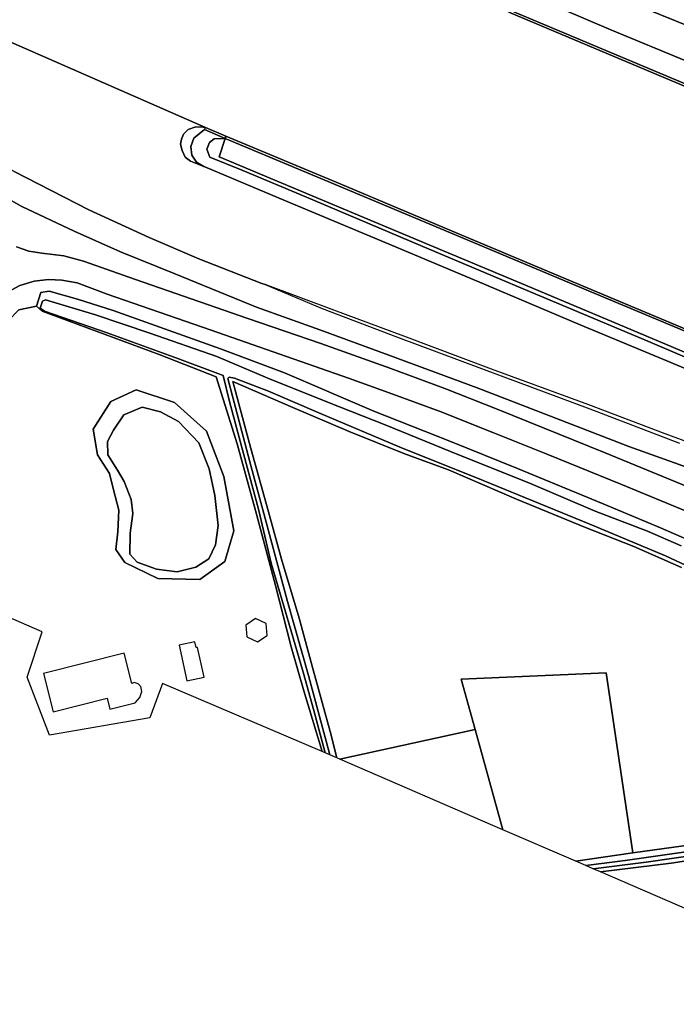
# Model space of a CAD drawing. Extents: x -26035517 to 31750492, y -9237385 to 8160032.
# Tile 193 of 256: x 17438035 to 17579043, y 4210933 to 4422223. Entities that reach past the tile are written whole.
import ezdxf

# ---------------------------------------------------------------- set-up
doc = ezdxf.new("R2010")
doc.units = 0
doc.layers.add('T-25', color=7, linetype='CONTINUOUS')

msp = doc.modelspace()

# ---------------------------------------------------------------- linework, layer by layer
at = {"layer": 'T-25', "color": 9}
for points in [[(17744784, 4354208, 7993), (17718513, 4365001, 8067), (17697539, 4373558, 8063), (17672710, 4383682, 8033), (17652266, 4392070, 8030), (17633978, 4399533, 8030), (17613730, 4407703, 8013), (17596303, 4414861, 8013), (17578862, 4421973, 8043), (17559729, 4429765, 8033), (17542938, 4436691, 8023), (17525399, 4443809, 8040), (17501517, 4453591, 8000), (17478669, 4462886, 7993), (17456538, 4471966, 7983), (17429703, 4482875, 8017), (17411158, 4490483, 8040)], [(17874107, 4301184, 8013), (17841696, 4314432, 7973), (17811947, 4326547, 7957), (17778369, 4340273, 7937), (17751902, 4351165, 7960), (17744784, 4354208, 7993), (17718513, 4365001, 8067), (17697539, 4373558, 8063), (17672710, 4383682, 8033), (17652266, 4392070, 8030), (17633978, 4399533, 8030), (17613730, 4407703, 8013), (17596303, 4414861, 8013), (17578862, 4421973, 8043), (17559729, 4429765, 8033), (17542938, 4436691, 8023), (17525399, 4443809, 8040), (17501517, 4453591, 8000), (17478669, 4462886, 7993), (17456538, 4471966, 7983), (17429703, 4482875, 8017)], [(17291706, 4480697, 4877), (17477940, 4399107, 4950), (17477458, 4399187, 4950), (17475878, 4399243, 4950), (17474187, 4398624, 4950), (17473205, 4397685, 4950), (17472772, 4396612, 4957), (17472587, 4395509, 4957), (17472892, 4394163, 4957), (17473606, 4392714, 4957), (17474738, 4391855, 4957), (17477580, 4390737, 4957), (17477819, 4390643, 4957), (17493763, 4383958, 4980), (17516552, 4374414, 4983), (17536261, 4366099, 5003), (17558403, 4356777, 4997), (17576997, 4348993, 4990), (17595981, 4341111, 4990)], [(17584822, 4354261, 6387), (17557672, 4365625, 6387), (17530755, 4376933, 6397), (17506837, 4386971, 6317), (17482323, 4397203, 6290), (17477940, 4399107, 4950), (17291706, 4480697, 4877)], [(17730021, 4338455, 6900), (17708786, 4353947, 6807), (17704035, 4355960, 5870), (17688827, 4362387, 5873), (17665918, 4372101, 5917), (17645912, 4380503, 5910), (17619262, 4391767, 5930), (17594586, 4402172, 5437), (17575327, 4410279, 5397), (17543103, 4423839, 5390), (17515642, 4435450, 5373), (17503444, 4440475, 5383)], [(17730316, 4338859, 6900), (17709034, 4354385, 6807), (17704230, 4356420, 5870), (17689022, 4362847, 5873), (17666112, 4372562, 5917), (17646106, 4380964, 5910), (17619456, 4392228, 5930), (17599074, 4400822, 5523), (17594780, 4402633, 5437), (17575521, 4410740, 5397), (17543297, 4424300, 5390), (17515835, 4435911, 5373), (17503634, 4440937, 4953)], [(17559729, 4429765, 8033), (17578862, 4421973, 8043), (17596303, 4414861, 8013)], [(17581943, 4413022, 7783), (17564986, 4420046, 7787), (17549402, 4426770, 7753)], [(17549402, 4426770, 7753), (17564986, 4420046, 7787), (17581943, 4413022, 7783)], [(17549402, 4426770, 7753), (17564986, 4420046, 7787), (17581943, 4413022, 7783)], [(17594586, 4402172, 5437), (17575327, 4410279, 5397), (17543103, 4423839, 5390)], [(17543103, 4423839, 5390), (17575327, 4410279, 5397), (17594586, 4402172, 5437)], [(17543297, 4424300, 5390), (17575521, 4410740, 5397), (17594780, 4402633, 5437)], [(17594780, 4402633, 5437), (17575521, 4410740, 5397), (17543297, 4424300, 5390)], [(17594780, 4402633, 5437), (17575521, 4410740, 5397), (17543297, 4424300, 5390)], [(17717418, 4281017, 4950), (17702730, 4286704, 4953), (17688109, 4291987, 4953), (17672545, 4297761, 4953), (17657363, 4303376, 4967), (17641606, 4309216, 4970), (17627100, 4314648, 4973), (17612728, 4320032, 4973), (17595350, 4326511, 4977), (17576671, 4333350, 4987), (17560252, 4339549, 4987), (17539343, 4347229, 4940), (17520562, 4354306, 4940), (17505471, 4359871, 4940), (17490741, 4365362, 4947), (17490013, 4365633, 4947), (17476527, 4370905, 4947), (17465858, 4375505, 4953), (17452881, 4381414, 4937), (17436839, 4389613, 4900), (17421473, 4398215, 4807), (17406225, 4407610, 4787), (17397223, 4413458, 4787), (17384518, 4422136, 4853)], [(17477940, 4399107, 4950), (17477458, 4399187, 4950), (17475878, 4399243, 4950), (17474187, 4398624, 4950), (17473205, 4397685, 4950), (17472772, 4396612, 4957)], [(17595981, 4341111, 4990), (17576997, 4348993, 4990), (17558403, 4356777, 4997), (17536261, 4366099, 5003), (17516552, 4374414, 4983), (17493763, 4383958, 4980), (17477819, 4390643, 4957), (17477580, 4390737, 4957), (17476015, 4391658, 5050), (17474976, 4393127, 5123), (17474821, 4394977, 5170), (17475455, 4396822, 5173), (17477741, 4398648, 5387), (17477741, 4398648, 5387), (17477940, 4399107, 4950), (17482323, 4397203, 6290), (17482127, 4396743, 6290), (17479833, 4396685, 6087), (17478773, 4395876, 6010), (17478216, 4394405, 6030), (17478848, 4392748, 6087), (17485921, 4389882, 6187), (17499601, 4384115, 6200), (17524077, 4373775, 6233), (17547541, 4363867, 6243), (17572905, 4353226, 6230), (17590499, 4345759, 6193)], [(17477741, 4398648, 5387), (17477940, 4399107, 4950)], [(17477940, 4399107, 4950), (17482323, 4397203, 6290), (17506837, 4386971, 6317), (17530755, 4376933, 6397), (17557672, 4365625, 6387), (17584822, 4354261, 6387), (17607594, 4344685, 6393), (17627701, 4336147, 6403), (17651217, 4326286, 6407), (17675916, 4315912, 6407), (17690101, 4309945, 6433), (17705880, 4307662, 6860), (17721096, 4305540, 6923)], [(17595981, 4341111, 4990), (17576997, 4348993, 4990), (17558403, 4356777, 4997), (17536261, 4366099, 5003), (17516552, 4374414, 4983), (17493763, 4383958, 4980), (17477819, 4390643, 4957), (17477580, 4390737, 4957), (17476015, 4391658, 5050), (17474976, 4393127, 5123), (17474821, 4394977, 5170), (17475455, 4396822, 5173), (17477741, 4398648, 5387), (17477741, 4398648, 5387), (17482127, 4396743, 6290), (17479833, 4396685, 6087), (17478773, 4395876, 6010), (17478216, 4394405, 6030), (17478848, 4392748, 6087), (17485921, 4389882, 6187), (17499601, 4384115, 6200), (17524077, 4373775, 6233), (17547541, 4363867, 6243), (17572905, 4353226, 6230), (17590499, 4345759, 6193)], [(17477741, 4398648, 5387), (17482127, 4396743, 6290), (17506644, 4386510, 6317), (17530561, 4376472, 6397), (17557479, 4365164, 6387), (17584629, 4353800, 6387), (17607399, 4344224, 6393), (17627507, 4335686, 6403), (17651024, 4325825, 6407), (17675722, 4315451, 6407), (17689966, 4309459, 6433), (17705810, 4307167, 6860), (17721027, 4305045, 6923)], [(17482127, 4396743, 6290), (17482323, 4397203, 6290)], [(17584629, 4353800, 6387), (17557479, 4365164, 6387), (17530561, 4376472, 6397), (17506644, 4386510, 6317), (17482127, 4396743, 6290), (17482323, 4397203, 6290), (17506837, 4386971, 6317), (17530755, 4376933, 6397), (17557672, 4365625, 6387), (17584822, 4354261, 6387)], [(17719760, 4288932, 4820), (17704443, 4295414, 4993), (17688898, 4302023, 5003), (17675135, 4307853, 5003), (17662624, 4313000, 5003), (17647415, 4319502, 5080), (17631315, 4326172, 5027), (17614211, 4333317, 4993), (17595981, 4341111, 4990), (17576997, 4348993, 4990), (17558403, 4356777, 4997), (17536261, 4366099, 5003), (17516552, 4374414, 4983), (17493763, 4383958, 4980), (17477819, 4390643, 4957), (17477580, 4390737, 4957), (17474738, 4391855, 4957), (17473606, 4392714, 4957), (17472892, 4394163, 4957), (17472587, 4395509, 4957), (17472772, 4396612, 4957)], [(17590499, 4345759, 6193), (17572905, 4353226, 6230), (17547541, 4363867, 6243), (17524077, 4373775, 6233), (17499601, 4384115, 6200), (17485921, 4389882, 6187), (17478848, 4392748, 6087), (17478216, 4394405, 6030), (17478773, 4395876, 6010), (17479833, 4396685, 6087), (17482127, 4396743, 6290), (17480885, 4392758, 6280), (17505284, 4382562, 6233), (17526095, 4373856, 6253), (17545816, 4365633, 6267), (17566532, 4356853, 6273), (17584374, 4349381, 6187)], [(17482127, 4396743, 6290), (17480885, 4392758, 6280), (17505284, 4382562, 6233), (17526095, 4373856, 6253), (17545816, 4365633, 6267), (17566532, 4356853, 6273), (17584374, 4349381, 6187), (17608382, 4339302, 6247), (17633285, 4328903, 6230), (17655907, 4319305, 6203), (17679969, 4309188, 6197), (17688583, 4305592, 6313), (17692861, 4304209, 6350), (17702277, 4301614, 6740), (17720203, 4296664, 7810)], [(17584374, 4349381, 6187), (17566532, 4356853, 6273), (17545816, 4365633, 6267), (17526095, 4373856, 6253), (17505284, 4382562, 6233), (17480885, 4392758, 6280), (17482127, 4396743, 6290), (17506644, 4386510, 6317), (17530561, 4376472, 6397), (17557479, 4365164, 6387), (17584629, 4353800, 6387)], [(17583446, 4325382, 7210), (17568854, 4330636, 7290), (17552029, 4337136, 7203), (17536298, 4343202, 7177), (17517276, 4350228, 7217), (17502519, 4355695, 7150), (17488889, 4360533, 7080), (17471202, 4367768, 7103), (17459711, 4372416, 7057), (17449708, 4376862, 7050), (17438525, 4382163, 7093), (17424560, 4389907, 7207)], [(17424560, 4389907, 7207), (17438525, 4382163, 7093), (17449708, 4376862, 7050), (17459711, 4372416, 7057), (17471202, 4367768, 7103), (17488889, 4360533, 7080), (17502519, 4355695, 7150), (17517276, 4350228, 7217), (17536298, 4343202, 7177), (17552029, 4337136, 7203), (17568854, 4330636, 7290), (17583446, 4325382, 7210)], [(17583446, 4325382, 7210), (17568854, 4330636, 7290), (17552029, 4337136, 7203), (17536298, 4343202, 7177), (17517276, 4350228, 7217), (17502519, 4355695, 7150), (17488889, 4360533, 7080), (17471202, 4367768, 7103), (17459711, 4372416, 7057), (17449708, 4376862, 7050), (17438525, 4382163, 7093), (17424560, 4389907, 7207)], [(17595350, 4326511, 4977), (17576671, 4333350, 4987), (17560252, 4339549, 4987), (17539343, 4347229, 4940), (17520562, 4354306, 4940), (17505471, 4359871, 4940), (17490741, 4365362, 4947), (17490013, 4365633, 4947), (17476527, 4370905, 4947), (17465858, 4375505, 4953), (17452881, 4381414, 4937), (17436839, 4389613, 4900)], [(17436839, 4389613, 4900), (17452881, 4381414, 4937), (17465858, 4375505, 4953), (17476527, 4370905, 4947), (17490013, 4365633, 4947), (17490741, 4365362, 4947), (17490741, 4365362, 4947), (17503008, 4360220, 5050), (17519192, 4354099, 5017), (17541461, 4345795, 5007), (17560462, 4338695, 5020), (17579710, 4331326, 4973)], [(17436839, 4389613, 4900), (17452881, 4381414, 4937), (17465858, 4375505, 4953), (17476527, 4370905, 4947), (17490013, 4365633, 4947), (17490741, 4365362, 4947), (17503008, 4360220, 5050), (17519192, 4354099, 5017), (17541461, 4345795, 5007), (17560462, 4338695, 5020), (17579710, 4331326, 4973)], [(17712386, 4269244, 9397), (17688992, 4278451, 9033), (17671003, 4285687, 8747), (17654728, 4292245, 8513), (17638221, 4298934, 8247), (17622952, 4305213, 8030), (17602439, 4313559, 7667), (17581507, 4321982, 7363), (17563767, 4329255, 7340), (17540580, 4338662, 7287), (17529344, 4343063, 7293), (17517729, 4347377, 7330), (17502738, 4352737, 7333), (17486995, 4358126, 7310), (17462872, 4366469, 7353), (17451753, 4370380, 7340), (17447517, 4371536, 7327), (17442812, 4372135, 7323), (17439990, 4372553, 7310), (17437333, 4373500, 7300)], [(17437333, 4373500, 7300), (17439990, 4372553, 7310), (17442812, 4372135, 7323), (17447517, 4371536, 7327), (17451753, 4370380, 7340), (17462872, 4366469, 7353), (17486995, 4358126, 7310), (17502738, 4352737, 7333), (17517729, 4347377, 7330), (17529344, 4343063, 7293), (17540580, 4338662, 7287), (17563767, 4329255, 7340), (17581507, 4321982, 7363)], [(17581507, 4321982, 7363), (17563767, 4329255, 7340), (17540580, 4338662, 7287), (17529344, 4343063, 7293), (17517729, 4347377, 7330), (17502738, 4352737, 7333), (17486995, 4358126, 7310), (17462872, 4366469, 7353), (17451753, 4370380, 7340), (17447517, 4371536, 7327), (17442812, 4372135, 7323), (17439990, 4372553, 7310), (17437333, 4373500, 7300)], [(17435562, 4363845, 7120), (17438086, 4365200, 7160), (17441140, 4366102, 7197), (17444205, 4366498, 7213), (17447057, 4366347, 7243), (17450382, 4365720, 7253), (17456854, 4363346, 7257), (17479147, 4355628, 7227), (17508638, 4345316, 7213), (17518185, 4341875, 7210), (17528310, 4338117, 7190), (17539673, 4333618, 7190), (17551451, 4328899, 7217), (17567105, 4322535, 7237), (17581139, 4316780, 7300), (17601972, 4308376, 7613), (17622276, 4299942, 7897), (17641870, 4292010, 8200), (17662211, 4283840, 8500), (17685195, 4274500, 8920), (17698643, 4269164, 9127), (17710504, 4264571, 9277)], [(17435562, 4363845, 7120), (17438086, 4365200, 7160), (17441140, 4366102, 7197), (17444205, 4366498, 7213), (17447057, 4366347, 7243), (17450382, 4365720, 7253), (17456854, 4363346, 7257), (17479147, 4355628, 7227), (17508638, 4345316, 7213), (17518185, 4341875, 7210), (17528310, 4338117, 7190), (17539673, 4333618, 7190), (17551451, 4328899, 7217), (17567105, 4322535, 7237), (17581139, 4316780, 7300)], [(17581139, 4316780, 7300), (17567105, 4322535, 7237), (17551451, 4328899, 7217), (17539673, 4333618, 7190), (17528310, 4338117, 7190), (17518185, 4341875, 7210), (17508638, 4345316, 7213), (17479147, 4355628, 7227), (17456854, 4363346, 7257), (17450382, 4365720, 7253), (17447057, 4366347, 7243), (17444205, 4366498, 7213), (17441140, 4366102, 7197), (17438086, 4365200, 7160), (17435562, 4363845, 7120)], [(17587336, 4308126, 7160), (17575641, 4313187, 7177), (17563312, 4318297, 7193), (17544906, 4325937, 7143), (17530424, 4331781, 7110), (17514114, 4338199, 7090), (17494896, 4346434, 7147), (17481190, 4351579, 7160), (17470115, 4355495, 7193), (17458098, 4359840, 7200), (17450472, 4362247, 7203), (17444365, 4363969, 7207), (17442556, 4363712, 7163), (17441633, 4360782, 7157), (17437848, 4359972, 7060)], [(17580048, 4309352, 5617), (17572843, 4312433, 5617), (17561609, 4316745, 5617), (17547361, 4322809, 5617), (17532106, 4328937, 5617), (17516552, 4335309, 5653), (17504351, 4340078, 5680), (17491339, 4345295, 5710), (17480376, 4349974, 5727), (17465973, 4354967, 5727), (17454315, 4358859, 5727), (17443562, 4362110, 5727), (17442907, 4361842, 5727), (17442451, 4360289, 5727), (17443354, 4359653, 5727), (17456853, 4355039, 5727), (17471758, 4349577, 5727), (17481732, 4345834, 5727), (17483084, 4340269, 5727), (17486159, 4328866, 5727), (17489352, 4317211, 5727), (17492046, 4305622, 5727), (17495451, 4293972, 5727), (17498924, 4282210, 5750), (17501186, 4274013, 5760), (17503664, 4264891, 5760), (17503002, 4265177, 6530), (17499082, 4278174, 6717), (17496302, 4287634, 6740), (17492951, 4300822, 6603), (17488882, 4316078, 6887), (17484745, 4331223, 7340), (17480223, 4345617, 7283), (17468004, 4350360, 7250), (17442853, 4359704, 7157), (17441633, 4360782, 7157), (17442556, 4363712, 7163), (17444365, 4363969, 7207), (17450472, 4362247, 7203), (17458098, 4359840, 7200), (17470115, 4355495, 7193), (17481190, 4351579, 7160), (17494896, 4346434, 7147), (17514114, 4338199, 7090), (17530424, 4331781, 7110), (17544906, 4325937, 7143), (17563312, 4318297, 7193), (17575641, 4313187, 7177), (17587336, 4308126, 7160)], [(17580048, 4309352, 5617), (17572843, 4312433, 5617), (17561609, 4316745, 5617), (17547361, 4322809, 5617), (17532106, 4328937, 5617), (17516552, 4335309, 5653), (17504351, 4340078, 5680), (17491339, 4345295, 5710), (17480376, 4349974, 5727), (17465973, 4354967, 5727), (17454315, 4358859, 5727), (17443562, 4362110, 5727), (17442907, 4361842, 5727), (17442451, 4360289, 5727), (17443354, 4359653, 5727), (17456853, 4355039, 5727), (17471758, 4349577, 5727), (17481732, 4345834, 5727), (17483084, 4340269, 5727), (17486159, 4328866, 5727), (17489352, 4317211, 5727), (17492046, 4305622, 5727), (17495451, 4293972, 5727), (17498924, 4282210, 5750), (17501186, 4274013, 5760), (17503664, 4264891, 5760), (17503002, 4265177, 6530), (17499082, 4278174, 6717), (17496302, 4287634, 6740), (17492951, 4300822, 6603), (17488882, 4316078, 6887), (17484745, 4331223, 7340), (17480223, 4345617, 7283), (17468004, 4350360, 7250), (17442853, 4359704, 7157), (17441633, 4360782, 7157), (17442556, 4363712, 7163), (17444365, 4363969, 7207), (17450472, 4362247, 7203), (17458098, 4359840, 7200), (17470115, 4355495, 7193), (17481190, 4351579, 7160), (17494896, 4346434, 7147), (17514114, 4338199, 7090), (17530424, 4331781, 7110), (17544906, 4325937, 7143), (17563312, 4318297, 7193), (17575641, 4313187, 7177), (17587336, 4308126, 7160)], [(17585297, 4303135, 5760), (17576730, 4307155, 5760), (17560483, 4313945, 5760), (17537570, 4323369, 5760), (17519545, 4330586, 5760), (17502267, 4337836, 5760), (17491463, 4342473, 5760), (17484192, 4345297, 5760), (17482995, 4345546, 5760), (17482737, 4345223, 5760), (17487719, 4326282, 5760), (17491181, 4313591, 5760), (17495549, 4297398, 5760), (17500085, 4281465, 5760), (17504625, 4264475, 5760), (17503664, 4264891, 5760), (17501186, 4274013, 5760), (17498924, 4282210, 5750), (17495451, 4293972, 5727), (17492046, 4305622, 5727), (17489352, 4317211, 5727), (17486159, 4328866, 5727), (17483084, 4340269, 5727), (17481732, 4345834, 5727), (17471758, 4349577, 5727), (17456853, 4355039, 5727), (17443354, 4359653, 5727), (17442451, 4360289, 5727), (17442907, 4361842, 5727), (17443562, 4362110, 5727), (17454315, 4358859, 5727), (17465973, 4354967, 5727), (17480376, 4349974, 5727), (17491339, 4345295, 5710), (17504351, 4340078, 5680), (17516552, 4335309, 5653), (17532106, 4328937, 5617), (17547361, 4322809, 5617), (17561609, 4316745, 5617), (17572843, 4312433, 5617), (17580048, 4309352, 5617)], [(17441633, 4360782, 7157), (17437848, 4359972, 7060), (17435470, 4357511, 7047), (17434436, 4354430, 7007)], [(17580153, 4304697, 6370), (17569920, 4309148, 6400), (17559529, 4313285, 6430), (17544708, 4319325, 6533), (17530110, 4325595, 6453), (17520558, 4329127, 6527), (17508806, 4333885, 6483), (17496707, 4339000, 6413), (17483797, 4344559, 6370), (17487661, 4330178, 6393), (17491454, 4316604, 6370), (17494263, 4306433, 6287), (17498047, 4293811, 6317), (17501074, 4282712, 6327), (17504732, 4269478, 6400), (17506129, 4263825, 6407), (17504625, 4264475, 5760), (17500085, 4281465, 5760), (17495549, 4297398, 5760), (17491181, 4313591, 5760), (17487719, 4326282, 5760), (17482737, 4345223, 5760), (17482995, 4345546, 5760), (17484192, 4345297, 5760), (17491463, 4342473, 5760), (17502267, 4337836, 5760), (17519545, 4330586, 5760), (17537570, 4323369, 5760), (17560483, 4313945, 5760), (17576730, 4307155, 5760), (17585297, 4303135, 5760)], [(17580153, 4304697, 6370), (17569920, 4309148, 6400), (17559529, 4313285, 6430), (17544708, 4319325, 6533), (17530110, 4325595, 6453), (17520558, 4329127, 6527), (17508806, 4333885, 6483), (17496707, 4339000, 6413), (17483797, 4344559, 6370), (17487661, 4330178, 6393), (17491454, 4316604, 6370), (17494263, 4306433, 6287), (17498047, 4293811, 6317), (17501074, 4282712, 6327), (17504732, 4269478, 6400), (17506129, 4263825, 6407), (17504625, 4264475, 5760), (17500085, 4281465, 5760), (17495549, 4297398, 5760), (17491181, 4313591, 5760), (17487719, 4326282, 5760), (17482737, 4345223, 5760), (17482995, 4345546, 5760), (17484192, 4345297, 5760), (17491463, 4342473, 5760), (17502267, 4337836, 5760), (17519545, 4330586, 5760), (17537570, 4323369, 5760), (17560483, 4313945, 5760), (17576730, 4307155, 5760), (17585297, 4303135, 5760)], [(17585787, 4245676, 6240), (17576468, 4244386, 6273), (17569715, 4243426, 6360), (17563947, 4282040, 6590), (17532850, 4280683, 6573), (17535833, 4269925, 6565), (17506775, 4263545, 6483), (17506129, 4263825, 6407), (17506129, 4263825, 6407), (17504732, 4269478, 6400), (17501074, 4282712, 6327), (17498047, 4293811, 6317), (17494263, 4306433, 6287), (17491454, 4316604, 6370), (17487661, 4330178, 6393), (17483797, 4344559, 6370), (17496707, 4339000, 6413), (17508806, 4333885, 6483), (17520558, 4329127, 6527), (17530110, 4325595, 6453), (17544708, 4319325, 6533), (17559529, 4313285, 6430), (17569920, 4309148, 6400), (17580153, 4304697, 6370)]]:
    msp.add_polyline3d(points, dxfattribs=at)
for points in [[(17477580, 4390737, 4957), (17474738, 4391855, 4957), (17473606, 4392714, 4957), (17472892, 4394163, 4957), (17472587, 4395509, 4957), (17472772, 4396612, 4957), (17473205, 4397685, 4950), (17474187, 4398624, 4950), (17475878, 4399243, 4950), (17477458, 4399187, 4950), (17477940, 4399107, 4950), (17477741, 4398648, 5387), (17475455, 4396822, 5173), (17474821, 4394977, 5170), (17474976, 4393127, 5123), (17476015, 4391658, 5050), (17477580, 4390737, 4957)], [(17477940, 4399107, 4950), (17482323, 4397203, 6290), (17482127, 4396743, 6290), (17477741, 4398648, 5387), (17477940, 4399107, 4950)], [(17427815, 4297398, 6640), (17426510, 4304180, 6640), (17425891, 4311541, 6640), (17427613, 4322887, 6693), (17431564, 4340633, 6730), (17434436, 4354430, 7007), (17435470, 4357511, 7047), (17437848, 4359972, 7060), (17441633, 4360782, 7157), (17442853, 4359704, 7157), (17468004, 4350360, 7250), (17480223, 4345617, 7283), (17484745, 4331223, 7340), (17488882, 4316078, 6887), (17492951, 4300822, 6603), (17496302, 4287634, 6740), (17499082, 4278174, 6717), (17503002, 4265177, 6530), (17468737, 4279747, 7223), (17466007, 4272405, 7223), (17444413, 4268679, 6853), (17439663, 4281155, 7060), (17442851, 4290834, 6950), (17427815, 4297398, 6640)], [(17458200, 4321350, 6643), (17457342, 4324858, 6630), (17454774, 4328842, 6630), (17453842, 4334340, 6610), (17457639, 4340285, 6663), (17463051, 4342829, 6580), (17471260, 4340051, 6470), (17478125, 4333950, 6667), (17481876, 4324201, 6680), (17484048, 4312561, 6697), (17482098, 4305920, 6630), (17476730, 4302078, 6633), (17467686, 4302296, 6643), (17460633, 4305769, 6643), (17458675, 4308561, 6643), (17459099, 4312309, 6643), (17459296, 4316995, 6643), (17458200, 4321350, 6643)], [(17458200, 4321350, 6643), (17459296, 4316995, 6643), (17459099, 4312309, 6643), (17458675, 4308561, 6643), (17460633, 4305769, 6643), (17467686, 4302296, 6643), (17476730, 4302078, 6633), (17482098, 4305920, 6630), (17484048, 4312561, 6697), (17481876, 4324201, 6680), (17478125, 4333950, 6667), (17471260, 4340051, 6470), (17463051, 4342829, 6580), (17457639, 4340285, 6663), (17453842, 4334340, 6610), (17454774, 4328842, 6630), (17457342, 4324858, 6630), (17458200, 4321350, 6643)], [(17460440, 4323158, 5103), (17459019, 4325582, 5103), (17456994, 4328853, 5103), (17456927, 4331725, 5103), (17458209, 4334126, 5103), (17460370, 4337415, 5103), (17464372, 4339045, 5103), (17468306, 4338044, 5103), (17472144, 4336012, 5103), (17476480, 4331416, 5103), (17478723, 4325829, 5103), (17479952, 4320119, 5103), (17480677, 4313676, 5103), (17480054, 4309526, 5103), (17478635, 4306549, 5103), (17475883, 4304744, 5103), (17471857, 4303762, 5103), (17467389, 4304346, 5103), (17463273, 4305806, 5103), (17461720, 4307545, 5103), (17461745, 4312054, 5103), (17462343, 4316285, 5103), (17461969, 4319284, 5103), (17460440, 4323158, 5103)], [(17460440, 4323158, 5103), (17461969, 4319284, 5103), (17462343, 4316285, 5103), (17461745, 4312054, 5103), (17461720, 4307545, 5103), (17463273, 4305806, 5103), (17467389, 4304346, 5103), (17471857, 4303762, 5103), (17475883, 4304744, 5103), (17478635, 4306549, 5103), (17480054, 4309526, 5103), (17480677, 4313676, 5103), (17479952, 4320119, 5103), (17478723, 4325829, 5103), (17476480, 4331416, 5103), (17472144, 4336012, 5103), (17468306, 4338044, 5103), (17464372, 4339045, 5103), (17460370, 4337415, 5103), (17458209, 4334126, 5103), (17456927, 4331725, 5103), (17456994, 4328853, 5103), (17459019, 4325582, 5103), (17460440, 4323158, 5103)], [(17489071, 4288692, 9333), (17491152, 4290105, 9333), (17490958, 4292617, 9333), (17488691, 4293707, 9333), (17486610, 4292289, 9333), (17486804, 4289782, 9333), (17489071, 4288692, 9333)], [(17477643, 4281157, 9310), (17476225, 4287535, 9310), (17475938, 4287471, 9310), (17475658, 4288734, 9310), (17472248, 4287976, 9310), (17473947, 4280335, 9310), (17477643, 4281157, 9310)], [(17456814, 4276614, 10150), (17457407, 4274265, 9433), (17462828, 4275610, 9560), (17463872, 4276757, 9560), (17464301, 4278030, 9560), (17464026, 4279162, 9560), (17463454, 4279733, 9560), (17462640, 4280007, 9560), (17462107, 4279809, 11353), (17460494, 4286318, 10150), (17443170, 4281946, 10150), (17445252, 4273696, 10150), (17456814, 4276614, 10150)], [(17535833, 4269925, 6565), (17532850, 4280683, 6573), (17563947, 4282040, 6590), (17569715, 4243426, 6360), (17557437, 4241628, 6323), (17541805, 4248390, 6550), (17535833, 4269925, 6565)], [(17535833, 4269925, 6565), (17541805, 4248390, 6550), (17506775, 4263545, 6483), (17535833, 4269925, 6565)], [(17557437, 4241628, 6323), (17569715, 4243426, 6360), (17576468, 4244386, 6273), (17585787, 4245676, 6240), (17596608, 4247374, 6273), (17598321, 4244668, 6377), (17597028, 4244044, 6377), (17592006, 4243369, 6330), (17577921, 4241222, 6277), (17562733, 4239337, 6283), (17561206, 4239997, 5870), (17572547, 4241467, 5870), (17584446, 4243119, 5870), (17597360, 4245105, 5870), (17596528, 4245992, 5870), (17583584, 4244003, 5870), (17568033, 4241826, 5870), (17559614, 4240686, 5870), (17557437, 4241628, 6323)], [(17557437, 4241628, 6323), (17569715, 4243426, 6360), (17576468, 4244386, 6273), (17585787, 4245676, 6240), (17596608, 4247374, 6273), (17598321, 4244668, 6377), (17597028, 4244044, 6377), (17592006, 4243369, 6330), (17577921, 4241222, 6277), (17562733, 4239337, 6283), (17561206, 4239997, 5870), (17572547, 4241467, 5870), (17584446, 4243119, 5870), (17597360, 4245105, 5870), (17596528, 4245992, 5870), (17583584, 4244003, 5870), (17568033, 4241826, 5870), (17559614, 4240686, 5870), (17557437, 4241628, 6323)], [(17562733, 4239337, 6283), (17577921, 4241222, 6277), (17592006, 4243369, 6330), (17597028, 4244044, 6377), (17598321, 4244668, 6377), (17596608, 4247374, 6273), (17602450, 4245789, 6360), (17603931, 4244798, 6359), (17609781, 4240884, 6353), (17616874, 4235117, 6350), (17612881, 4230259, 6357), (17607523, 4235634, 6300), (17601998, 4240825, 6327), (17600320, 4239716, 6360), (17604453, 4235272, 6303), (17612848, 4226798, 6247), (17622065, 4217494, 6253), (17628387, 4210933, 6323), (17562733, 4239337, 6283)], [(17561206, 4239997, 5870), (17559614, 4240686, 5870), (17568033, 4241826, 5870), (17583584, 4244003, 5870), (17596528, 4245992, 5870), (17597360, 4245105, 5870), (17584446, 4243119, 5870), (17572547, 4241467, 5870), (17561206, 4239997, 5870)]]:
    msp.add_polyline3d(points, close=True, dxfattribs=at)

doc.saveas('drawing.dxf')
